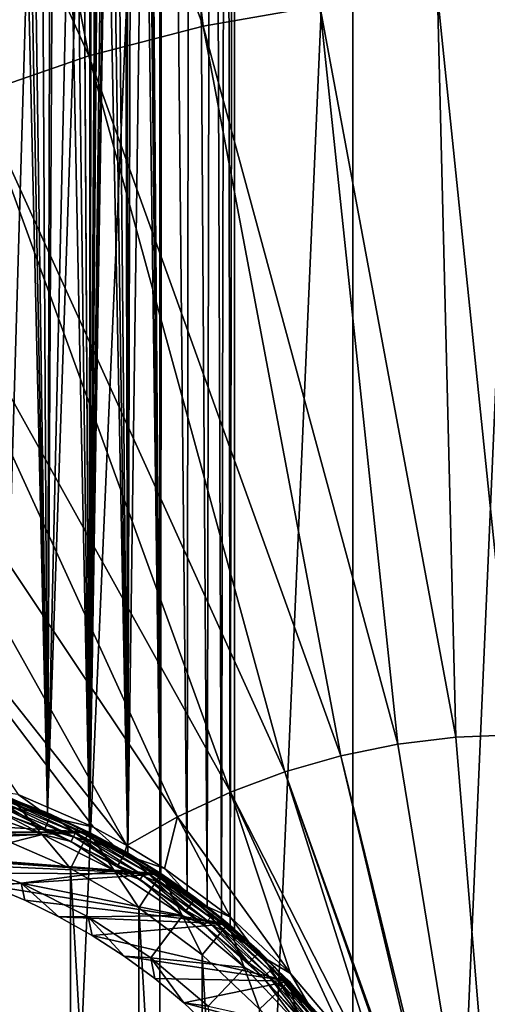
# Model space of a CAD drawing. Header units: metres. Extents: x -263 to 72, y -72 to 102.
# Tile 63 of 256: x 8 to 23, y 15 to 47. Entities that reach past the tile are written whole.
import ezdxf

# ---------------------------------------------------------------- set-up
doc = ezdxf.new("R2010")
doc.units = ezdxf.units.M
doc.layers.add('solid_FREE_STANDING_ONO_SW0004', color=7, linetype='CONTINUOUS')

msp = doc.modelspace()

# ---------------------------------------------------------------- linework, layer by layer
at = {"layer": 'solid_FREE_STANDING_ONO_SW0004'}
for points in [[(11.426547, 87.718071, 22.582283), (11.544022, 100.5, 22.722132), (11.567839, 19.879263, 22.75091)], [(11.544022, 100.5, 22.722132), (12.655511, 100.5, 24.247793), (11.567839, 19.879263, 22.75091)], [(12.655511, 100.5, 24.247793), (12.620208, 19.228374, 24.192572), (11.567839, 19.879263, 22.75091)], [(12.65551, 100.5, 40.352207), (12.079085, 87.443398, 41.193577), (12.620223, 19.228363, 40.407406)], [(12.655511, 100.5, 24.247793), (13.469969, 18.64296, 25.700003), (12.620208, 19.228374, 24.192572)], [(12.65551, 100.5, 40.352207), (12.620223, 19.228363, 40.407406), (13.469981, 18.64295, 38.899971)], [(13.56659, 100.5, 38.699032), (12.65551, 100.5, 40.352207), (13.469981, 18.64295, 38.899971)], [(12.655511, 100.5, 24.247793), (13.566591, 100.5, 25.900969), (13.469969, 18.64296, 25.700003)], [(13.566591, 100.5, 25.900969), (14.112079, 18.161753, 27.215794), (13.469969, 18.64296, 25.700003)], [(13.56659, 100.5, 38.699032), (13.469981, 18.64295, 38.899971), (14.112088, 18.161745, 37.384182)], [(14.262833, 100.5, 36.944523), (13.56659, 100.5, 38.699032), (14.112088, 18.161745, 37.384182)], [(13.566591, 100.5, 25.900969), (14.262834, 100.5, 27.655478), (14.112079, 18.161753, 27.215794)], [(14.262834, 100.5, 27.655478), (14.562973, 17.802242, 28.705593), (14.112079, 18.161753, 27.215794)], [(14.262833, 100.5, 36.944523), (14.112088, 18.161745, 37.384182), (14.562979, 17.802237, 35.894382)], [(14.733212, 100.5, 35.116463), (14.262833, 100.5, 36.944523), (14.562979, 17.802237, 35.894382)], [(14.262834, 100.5, 27.655478), (14.733212, 100.5, 29.483538), (14.562973, 17.802242, 28.705593)], [(14.733212, 100.5, 29.483538), (14.846715, 17.566305, 30.161045), (14.562973, 17.802242, 28.705593)], [(14.733212, 100.5, 35.116463), (14.562979, 17.802237, 35.894382), (14.846718, 17.566301, 34.438931)], [(14.970279, 100.5, 33.243805), (14.733212, 100.5, 35.116463), (14.846718, 17.566301, 34.438931)], [(14.733212, 100.5, 29.483538), (14.970279, 100.5, 31.356197), (14.846715, 17.566305, 30.161045)], [(14.970279, 100.5, 31.356197), (14.9832, 17.450035, 31.590269), (14.846715, 17.566305, 30.161045)], [(14.970279, 100.5, 33.243805), (14.846718, 17.566301, 34.438931), (14.983201, 17.450033, 33.009712)], [(14.970279, 100.5, 33.243805), (14.983201, 17.450033, 33.009712), (14.9832, 17.450035, 31.590269)], [(14.970279, 100.5, 31.356197), (14.970279, 100.5, 33.243805), (14.9832, 17.450035, 31.590269)], [(11.426547, 87.718071, 22.582283), (11.567839, 19.879263, 22.75091), (10.344552, 20.5424, 21.437668)], [(11.409078, 86.873016, 22.561779), (11.426547, 87.718071, 22.582283), (10.344552, 20.5424, 21.437668)], [(12.079085, 87.443398, 41.193577), (12.041265, 86.55352, 41.244717), (12.620223, 19.228363, 40.407406)], [(11.319238, 86.006119, 22.457497), (11.409078, 86.873016, 22.561779), (10.344552, 20.5424, 21.437668)], [(12.041265, 86.55352, 41.244717), (11.931986, 85.638641, 41.389977), (12.620223, 19.228363, 40.407406)], [(11.148507, 85.110458, 22.264524), (11.319238, 86.006119, 22.457497), (10.344552, 20.5424, 21.437668)], [(11.931986, 85.638641, 41.389977), (11.736912, 84.674789, 41.640499), (12.620223, 19.228363, 40.407406)], [(10.888181, 84.203743, 21.98266), (11.148507, 85.110458, 22.264524), (10.344552, 20.5424, 21.437668)], [(11.736912, 84.674789, 41.640499), (11.43092, 83.640396, 42.012573), (11.567857, 19.879253, 41.849068)], [(11.736912, 84.674789, 41.640499), (11.567857, 19.879253, 41.849068), (12.620223, 19.228363, 40.407406)], [(10.6, 57.999702, 21.686802), (10.888181, 84.203743, 21.98266), (10.344552, 20.5424, 21.437668)], [(11.43092, 83.640396, 42.012573), (10.981495, 82.530037, 42.517963), (11.567857, 19.879253, 41.849068)], [(10.981495, 82.530037, 42.517963), (10.677678, 81.92334, 42.835045), (11.567857, 19.879253, 41.849068)], [(10.677678, 81.92334, 42.835045), (10.364921, 81.376755, 43.142899), (11.567857, 19.879253, 41.849068)], [(10.364921, 81.376755, 43.142899), (9.994879, 80.806168, 43.484917), (10.344562, 20.542397, 43.162323)], [(10.364921, 81.376755, 43.142899), (10.344562, 20.542397, 43.162323), (11.567857, 19.879253, 41.849068)], [(9.994879, 80.806168, 43.484917), (9.587341, 80.251122, 43.836155), (10.344562, 20.542397, 43.162323)], [(9.587341, 80.251122, 43.836155), (9.147081, 79.719582, 44.188267), (10.344562, 20.542397, 43.162323)], [(9.147081, 79.719582, 44.188267), (8.679519, 79.217575, 44.533806), (8.994631, 21.168293, 44.304024)], [(9.147081, 79.719582, 44.188267), (8.994631, 21.168293, 44.304024), (10.344562, 20.542397, 43.162323)], [(8.679519, 79.217575, 44.533806), (8.189718, 78.748711, 44.866962), (8.994631, 21.168293, 44.304024)], [(8.189718, 78.748711, 44.866962), (7.68224, 78.315041, 45.183445), (8.994631, 21.168293, 44.304024)], [(7.68224, 78.315041, 45.183445), (7.562473, 21.721165, 45.254108), (8.994631, 21.168293, 44.304024)], [(6.318729, -72.224121, -887), (6.318715, 72.224121, -887), (12.58952, 71.39856, -887)], [(12.589528, -71.398552, -887), (6.318729, -72.224121, -887), (12.58952, 71.39856, -887)], [(12.589528, -71.398552, -887), (12.58952, 71.39856, -887), (18.764444, 70.029602, -887)], [(5.776683, 68.758514, -873.056091), (13.982724, 46.331425, -872.45105), (11.118541, 69.958771, -873.1203)], [(17.710962, 46.983242, -872.495789), (11.118541, 69.958771, -873.1203), (13.982724, 46.331425, -872.45105)], [(18.764452, -70.029602, -887), (12.589528, -71.398552, -887), (18.764444, 70.029602, -887)], [(18.764452, -70.029602, -887), (18.764444, 70.029602, -887), (24.796396, 68.127739, -887)], [(5.776683, 68.758514, -873.056091), (0.530899, 67.149467, -872.993103), (10.318375, 45.384209, -872.407043)], [(5.776683, 68.758514, -873.056091), (10.318375, 45.384209, -872.407043), (13.982724, 46.331425, -872.45105)], [(24.7964, -68.127739, -887), (18.764452, -70.029602, -887), (24.796396, 68.127739, -887)], [(0.530899, 67.149467, -872.993103), (6.741274, 44.147629, -872.364136), (10.318375, 45.384209, -872.407043)], [(10.552238, 56.994881, 21.639313), (10.6, 57.999702, 21.686802), (10.344552, 20.5424, 21.437668)], [(10.403623, 55.969082, 21.494232), (10.552238, 56.994881, 21.639313), (10.344552, 20.5424, 21.437668)], [(10.138614, 54.906696, 21.245203), (10.403623, 55.969082, 21.494232), (10.344552, 20.5424, 21.437668)], [(10.138614, 54.906696, 21.245203), (10.344552, 20.5424, 21.437668), (8.994622, 21.168297, 20.295971)], [(9.733749, 53.803082, 20.887106), (10.138614, 54.906696, 21.245203), (8.994622, 21.168297, 20.295971)], [(9.166712, 52.677277, 20.426865), (9.733749, 53.803082, 20.887106), (8.994622, 21.168297, 20.295971)], [(8.432502, 51.577156, 19.89465), (9.166712, 52.677277, 20.426865), (8.994622, 21.168297, 20.295971)], [(7.553874, 50.563671, 19.340879), (8.432502, 51.577156, 19.89465), (7.562467, 21.721167, 19.345888)], [(8.432502, 51.577156, 19.89465), (8.994622, 21.168297, 20.295971), (7.562467, 21.721167, 19.345888)], [(21.479315, 47.335499, -872.541077), (17.710962, 46.983242, -872.495789), (22.059456, 23.587109, -872.126221)], [(25.263758, 47.385952, -872.586487), (21.479315, 47.335499, -872.541077), (23.920332, 23.667299, -872.14856)], [(21.479315, 47.335499, -872.541077), (22.059456, 23.587109, -872.126221), (23.920332, 23.667299, -872.14856)], [(17.710962, 46.983242, -872.495789), (13.982724, 46.331425, -872.45105), (20.210649, 23.360809, -872.104004)], [(17.710962, 46.983242, -872.495789), (20.210649, 23.360809, -872.104004), (22.059456, 23.587109, -872.126221)], [(13.982724, 46.331425, -872.45105), (10.318375, 45.384209, -872.407043), (18.385365, 22.989803, -872.082092)], [(13.982724, 46.331425, -872.45105), (18.385365, 22.989803, -872.082092), (20.210649, 23.360809, -872.104004)], [(10.318375, 45.384209, -872.407043), (6.741274, 44.147629, -872.364136), (16.594908, 22.476391, -872.060608)], [(10.318375, 45.384209, -872.407043), (16.594908, 22.476391, -872.060608), (18.385365, 22.989803, -872.082092)], [(6.741274, 44.147629, -872.364136), (3.274231, 42.62957, -872.32251), (14.850371, 21.82375, -872.039673)], [(6.741274, 44.147629, -872.364136), (14.850371, 21.82375, -872.039673), (16.594908, 22.476391, -872.060608)], [(3.274231, 42.62957, -872.32251), (-0.06065, 40.839714, -872.282471), (13.16256, 21.035923, -872.019409)], [(3.274231, 42.62957, -872.32251), (13.16256, 21.035923, -872.019409), (14.850371, 21.82375, -872.039673)], [(-0.06065, 40.839714, -872.282471), (-3.242105, 38.789471, -872.244263), (11.53888, 20.126953, -872)], [(-0.06065, 40.839714, -872.282471), (11.53888, 20.126953, -872), (13.16256, 21.035923, -872.019409)], [(-3.242105, 38.789471, -872.244263), (10.465521, 20.705383, -872), (11.53888, 20.126953, -872)], [(-3.242105, 38.789471, -872.244263), (8.058148, 21.755602, -872), (10.465521, 20.705383, -872)], [(24.009604, 0, -872.009583), (23.920332, 23.667299, -872.14856), (22.059456, 23.587109, -872.126221)], [(24.009604, 0, -872.009583), (20.210649, 23.360809, -872.104004), (18.385365, 22.989803, -872.082092)], [(24.009604, 0, -872.009583), (22.059456, 23.587109, -872.126221), (20.210649, 23.360809, -872.104004)], [(18.385365, 22.989803, -872.082092), (16.594908, 22.476391, -872.060608), (22.339272, 6.260771, -872)], [(24.009604, 0, -872.009583), (18.385365, 22.989803, -872.082092), (22.339272, 6.260771, -872)], [(16.594908, 22.476391, -872.060608), (14.850371, 21.82375, -872.039673), (19.940434, 11.858292, -872)], [(16.594908, 22.476391, -872.060608), (21.94326, 7.532214, -872), (22.339272, 6.260771, -872)], [(16.594908, 22.476391, -872.060608), (21.151411, 9.531854, -872), (21.94326, 7.532214, -872)], [(16.594908, 22.476391, -872.060608), (19.940434, 11.858292, -872), (21.151411, 9.531854, -872)], [(9.109934, 21.118929, 56.700001), (6.59636, 22.033794, 56.700001), (6.452949, 21.554796, 56.700001)], [(6.596383, 22.033787, 57.5), (8.911804, 20.659859, 57.5), (6.453046, 21.554771, 57.5)], [(6.567747, 21.937973, -799), (6.596427, 22.033773, -798.900024), (9.10988, 21.11895, -798.900024)], [(9.070272, 21.02713, -799), (6.567747, 21.937973, -799), (9.10988, 21.11895, -798.900024)], [(6.567875, 21.937935, -872), (6.567747, 21.937973, -799), (9.070272, 21.02713, -799)], [(9.070175, 21.02717, -872), (6.567875, 21.937935, -872), (9.070272, 21.02713, -799)], [(8.058148, 21.755602, -872), (6.567875, 21.937935, -872), (9.070175, 21.02717, -872)], [(7.562473, 21.721165, 45.254108), (6.59636, 22.033794, 56.700001), (9.109934, 21.118929, 56.700001)], [(6.596383, 22.033787, 57.5), (9.110003, 21.118896, 57.5), (8.911804, 20.659859, 57.5)], [(9.109841, 21.118967, 95.300003), (9.110003, 21.118896, 57.5), (6.596383, 22.033787, 57.5)], [(9.109841, 21.118967, 95.300003), (6.596383, 22.033787, 57.5), (6.596482, 22.033756, 95.300003)], [(8.994622, 21.168297, 20.295971), (9.10988, 21.11895, -798.900024), (6.596427, 22.033773, -798.900024)], [(7.562467, 21.721167, 19.345888), (8.994622, 21.168297, 20.295971), (6.596427, 22.033773, -798.900024)], [(7.588541, 21.686804, 95.481171), (9.109841, 21.118967, 95.300003), (6.596482, 22.033756, 95.300003)], [(8.058148, 21.755602, -872), (9.070175, 21.02717, -872), (10.465521, 20.705383, -872)], [(14.850371, 21.82375, -872.039673), (13.16256, 21.035923, -872.019409), (16.768473, 16.033039, -872)], [(14.850371, 21.82375, -872.039673), (18.472767, 14.035557, -872), (19.940434, 11.858292, -872)], [(14.850371, 21.82375, -872.039673), (16.768473, 16.033039, -872), (18.472767, 14.035557, -872)], [(-10.32239, 20.553545, 97.050003), (-7.86649, 21.612921, 97.050003), (10.322396, 20.553543, 97.050003)], [(-7.86649, 21.612921, 97.050003), (7.866499, 21.612917, 97.050003), (10.322396, 20.553543, 97.050003)], [(8.911593, 20.659952, 56.700001), (6.452949, 21.554796, 56.700001), (6.453046, 21.554771, 57.5)], [(9.109934, 21.118929, 56.700001), (6.452949, 21.554796, 56.700001), (8.911593, 20.659952, 56.700001)], [(8.911593, 20.659952, 56.700001), (6.453046, 21.554771, 57.5), (8.911804, 20.659859, 57.5)], [(7.421842, 20.391329, 137.050003), (9.738944, 19.391827, 137.050003), (7.866463, 21.61293, 135.75)], [(7.480663, 21.378508, 95.906494), (9.82726, 20.406515, 95.906494), (7.528617, 21.515553, 95.795235)], [(7.528617, 21.515553, 95.795235), (9.890256, 20.537329, 95.795235), (7.565414, 21.62071, 95.650162)], [(9.82726, 20.406515, 95.906494), (9.890256, 20.537329, 95.795235), (7.528617, 21.515553, 95.795235)], [(8.994631, 21.168293, 44.304024), (7.562473, 21.721165, 45.254108), (9.109934, 21.118929, 56.700001)], [(7.565414, 21.62071, 95.650162), (9.938596, 20.637707, 95.650162), (7.588541, 21.686804, 95.481171)], [(9.890256, 20.537329, 95.795235), (9.938596, 20.637707, 95.650162), (7.565414, 21.62071, 95.650162)], [(7.588541, 21.686804, 95.481171), (9.968977, 20.700794, 95.481171), (9.109841, 21.118967, 95.300003)], [(9.938596, 20.637707, 95.650162), (9.968977, 20.700794, 95.481171), (7.588541, 21.686804, 95.481171)], [(7.866463, 21.61293, 135.75), (10.322381, 20.553551, 135.75), (7.866499, 21.612917, 97.050003)], [(9.738944, 19.391827, 137.050003), (10.322381, 20.553551, 135.75), (7.866463, 21.61293, 135.75)], [(10.322381, 20.553551, 135.75), (10.322396, 20.553543, 97.050003), (7.866499, 21.612917, 97.050003)], [(1.197828, 20.568378, 96), (8.835521, 20.474951, 96), (6.39786, 21.362522, 96)], [(7.424827, 21.218937, 95.976334), (6.39786, 21.362522, 96), (8.835521, 20.474951, 96)], [(7.480663, 21.378508, 95.906494), (7.424827, 21.218937, 95.976334), (9.753908, 20.2542, 95.976334)], [(9.753908, 20.2542, 95.976334), (7.424827, 21.218937, 95.976334), (8.835521, 20.474951, 96)], [(7.480663, 21.378508, 95.906494), (9.753908, 20.2542, 95.976334), (9.82726, 20.406515, 95.906494)], [(11.500162, 19.918491, 56.700001), (9.109934, 21.118929, 56.700001), (8.911593, 20.659952, 56.700001)], [(9.110003, 21.118896, 57.5), (11.250018, 19.485559, 57.5), (8.911804, 20.659859, 57.5)], [(8.994622, 21.168297, 20.295971), (10.344552, 20.5424, 21.437668), (9.10988, 21.11895, -798.900024)], [(10.344562, 20.542397, 43.162323), (8.994631, 21.168293, 44.304024), (9.109934, 21.118929, 56.700001)], [(9.070272, 21.02713, -799), (9.10988, 21.11895, -798.900024), (11.50001, 19.918579, -798.900024)], [(11.500006, 19.918581, 95.300003), (9.110003, 21.118896, 57.5), (9.109841, 21.118967, 95.300003)], [(9.968977, 20.700794, 95.481171), (11.500006, 19.918581, 95.300003), (9.109841, 21.118967, 95.300003)], [(10.344552, 20.5424, 21.437668), (11.50001, 19.918579, -798.900024), (9.10988, 21.11895, -798.900024)], [(10.344562, 20.542397, 43.162323), (9.109934, 21.118929, 56.700001), (11.500162, 19.918491, 56.700001)], [(9.110003, 21.118896, 57.5), (11.500135, 19.918503, 57.5), (11.250018, 19.485559, 57.5)], [(11.500006, 19.918581, 95.300003), (11.500135, 19.918503, 57.5), (9.110003, 21.118896, 57.5)], [(9.070175, 21.02717, -872), (9.070272, 21.02713, -799), (11.45001, 19.831976, -799)], [(11.450193, 19.831871, -872), (9.070175, 21.02717, -872), (11.45001, 19.831976, -799)], [(10.465521, 20.705383, -872), (9.070175, 21.02717, -872), (11.450193, 19.831871, -872)], [(11.45001, 19.831976, -799), (9.070272, 21.02713, -799), (11.50001, 19.918579, -798.900024)], [(13.16256, 21.035923, -872.019409), (11.53888, 20.126953, -872), (12.738835, 19.389742, -872)], [(13.16256, 21.035923, -872.019409), (12.738835, 19.389742, -872), (14.849009, 17.825457, -872)], [(13.16256, 21.035923, -872.019409), (14.849009, 17.825457, -872), (16.768473, 16.033039, -872)], [(-10.32239, 20.553545, 97.050003), (10.322396, 20.553543, 97.050003), (1.216737, 20.116468, 97.050003)], [(1.197828, 20.568378, 96), (3.577477, 20.290264, 96), (8.835521, 20.474951, 96)], [(10.322396, 20.553543, 97.050003), (12.638698, 19.216225, 97.050003), (1.216737, 20.116468, 97.050003)], [(3.577477, 20.290264, 96), (5.909011, 19.737701, 96), (8.835521, 20.474951, 96)], [(5.909011, 19.737701, 96), (11.153588, 19.310293, 96), (8.835521, 20.474951, 96)], [(9.753908, 20.2542, 95.976334), (8.835521, 20.474951, 96), (11.153588, 19.310293, 96)], [(8.911593, 20.659952, 56.700001), (8.911804, 20.659859, 57.5), (11.250018, 19.485559, 57.5)], [(11.250029, 19.485559, 56.700001), (8.911593, 20.659952, 56.700001), (11.250018, 19.485559, 57.5)], [(11.500162, 19.918491, 56.700001), (8.911593, 20.659952, 56.700001), (11.250029, 19.485559, 56.700001)], [(9.738944, 19.391827, 137.050003), (11.924342, 18.130087, 137.050003), (10.322381, 20.553551, 135.75)], [(9.82726, 20.406515, 95.906494), (12.050273, 19.1779, 95.906494), (9.890256, 20.537329, 95.795235)], [(9.890256, 20.537329, 95.795235), (12.12752, 19.300837, 95.795235), (9.938596, 20.637707, 95.650162)], [(12.050273, 19.1779, 95.906494), (12.12752, 19.300837, 95.795235), (9.890256, 20.537329, 95.795235)], [(9.938596, 20.637707, 95.650162), (12.186794, 19.395172, 95.650162), (9.968977, 20.700794, 95.481171)], [(12.12752, 19.300837, 95.795235), (12.186794, 19.395172, 95.650162), (9.938596, 20.637707, 95.650162)], [(9.968977, 20.700794, 95.481171), (12.224048, 19.45446, 95.481171), (11.500006, 19.918581, 95.300003)], [(12.186794, 19.395172, 95.650162), (12.224048, 19.45446, 95.481171), (9.968977, 20.700794, 95.481171)], [(10.322381, 20.553551, 135.75), (12.638706, 19.216219, 135.75), (10.322396, 20.553543, 97.050003)], [(11.924342, 18.130087, 137.050003), (12.638706, 19.216219, 135.75), (10.322381, 20.553551, 135.75)], [(12.638706, 19.216219, 135.75), (12.638698, 19.216225, 97.050003), (10.322396, 20.553543, 97.050003)], [(10.344552, 20.5424, 21.437668), (11.567839, 19.879263, 22.75091), (11.50001, 19.918579, -798.900024)], [(11.567857, 19.879253, 41.849068), (10.344562, 20.542397, 43.162323), (11.500162, 19.918491, 56.700001)], [(10.465521, 20.705383, -872), (11.450193, 19.831871, -872), (11.53888, 20.126953, -872)], [(7.421842, 20.391329, 137.050003), (7.421842, -20.391329, 137.050003), (9.738944, -19.391827, 137.050003)], [(7.421842, 20.391329, 137.050003), (9.738944, -19.391827, 137.050003), (9.738944, 19.391827, 137.050003)], [(9.82726, 20.406515, 95.906494), (9.753908, 20.2542, 95.976334), (11.960328, 19.034754, 95.976334)], [(11.960328, 19.034754, 95.976334), (9.753908, 20.2542, 95.976334), (11.153588, 19.310293, 96)], [(9.82726, 20.406515, 95.906494), (11.960328, 19.034754, 95.976334), (12.050273, 19.1779, 95.906494)], [(12.638698, 19.216225, 97.050003), (2.42907, 20.00631, 97.050003), (1.216737, 20.116468, 97.050003)], [(12.638698, 19.216225, 97.050003), (3.632602, 19.823143, 97.050003), (2.42907, 20.00631, 97.050003)], [(11.500135, 19.918503, 57.5), (13.436053, 18.047781, 57.5), (11.250018, 19.485559, 57.5)], [(13.734618, 18.448847, 56.700001), (11.500162, 19.918491, 56.700001), (11.250029, 19.485559, 56.700001)], [(11.45001, 19.831976, -799), (11.50001, 19.918579, -798.900024), (13.734611, 18.448862, -798.900024)], [(11.53888, 20.126953, -872), (11.450193, 19.831871, -872), (12.738835, 19.389742, -872)], [(13.734653, 18.44883, 95.300003), (11.500135, 19.918503, 57.5), (11.500006, 19.918581, 95.300003)], [(12.224048, 19.45446, 95.481171), (13.734653, 18.44883, 95.300003), (11.500006, 19.918581, 95.300003)], [(13.469969, 18.64296, 25.700003), (13.734611, 18.448862, -798.900024), (11.50001, 19.918579, -798.900024)], [(12.620208, 19.228374, 24.192572), (13.469969, 18.64296, 25.700003), (11.50001, 19.918579, -798.900024)], [(11.567839, 19.879263, 22.75091), (12.620208, 19.228374, 24.192572), (11.50001, 19.918579, -798.900024)], [(11.500135, 19.918503, 57.5), (13.734605, 18.448864, 57.5), (13.436053, 18.047781, 57.5)], [(13.734653, 18.44883, 95.300003), (13.734605, 18.448864, 57.5), (11.500135, 19.918503, 57.5)], [(11.567857, 19.879253, 41.849068), (11.500162, 19.918491, 56.700001), (13.734618, 18.448847, 56.700001)], [(12.620223, 19.228363, 40.407406), (11.567857, 19.879253, 41.849068), (13.734618, 18.448847, 56.700001)], [(12.638698, 19.216225, 97.050003), (4.823077, 19.567593, 97.050003), (3.632602, 19.823143, 97.050003)], [(12.638698, 19.216225, 97.050003), (5.995743, 19.240683, 97.050003), (4.823077, 19.567593, 97.050003)], [(5.90899, 19.737705, 96.599998), (8.160666, 18.918159, 96.599998), (5.909011, 19.737701, 96)], [(7.146399, 18.843613, 97.050003), (8.160666, 18.918159, 96.599998), (5.90899, 19.737705, 96.599998)], [(5.909011, 19.737701, 96), (8.160647, 18.918169, 96), (11.153588, 19.310293, 96)], [(8.160666, 18.918159, 96.599998), (8.160647, 18.918169, 96), (5.909011, 19.737701, 96)], [(13.674894, 18.368649, -799), (11.45001, 19.831976, -799), (13.734611, 18.448862, -798.900024)], [(11.450193, 19.831871, -872), (11.45001, 19.831976, -799), (13.674894, 18.368649, -799)], [(13.675037, 18.368542, -872), (11.450193, 19.831871, -872), (13.674894, 18.368649, -799)], [(12.738835, 19.389742, -872), (11.450193, 19.831871, -872), (13.675037, 18.368542, -872)], [(12.638698, 19.216225, 97.050003), (7.146399, 18.843613, 97.050003), (5.995743, 19.240683, 97.050003)], [(12.638698, 19.216225, 97.050003), (14.784146, 17.618996, 97.050003), (7.146399, 18.843613, 97.050003)], [(8.160647, 18.918169, 96), (13.320661, 17.88435, 96), (11.153588, 19.310293, 96)], [(9.738944, 19.391827, 137.050003), (9.738944, -19.391827, 137.050003), (11.924342, -18.130087, 137.050003)], [(9.738944, 19.391827, 137.050003), (11.924342, -18.130087, 137.050003), (11.924342, 18.130087, 137.050003)], [(11.960328, 19.034754, 95.976334), (11.153588, 19.310293, 96), (13.320661, 17.88435, 96)], [(11.250029, 19.485559, 56.700001), (11.250018, 19.485559, 57.5), (13.436053, 18.047781, 57.5)], [(13.436326, 18.047577, 56.700001), (11.250029, 19.485559, 56.700001), (13.436053, 18.047781, 57.5)], [(13.734618, 18.448847, 56.700001), (11.250029, 19.485559, 56.700001), (13.436326, 18.047577, 56.700001)], [(11.924342, 18.130087, 137.050003), (13.948497, 16.623159, 137.050003), (12.638706, 19.216219, 135.75)], [(12.050273, 19.1779, 95.906494), (14.121747, 17.708111, 95.906494), (12.12752, 19.300837, 95.795235)], [(12.12752, 19.300837, 95.795235), (14.212273, 17.821627, 95.795235), (12.186794, 19.395172, 95.650162)], [(14.121747, 17.708111, 95.906494), (14.212273, 17.821627, 95.795235), (12.12752, 19.300837, 95.795235)], [(12.186794, 19.395172, 95.650162), (14.281736, 17.908731, 95.650162), (12.224048, 19.45446, 95.481171)], [(14.212273, 17.821627, 95.795235), (14.281736, 17.908731, 95.650162), (12.186794, 19.395172, 95.650162)], [(12.224048, 19.45446, 95.481171), (14.325394, 17.963476, 95.481171), (13.734653, 18.44883, 95.300003)], [(14.281736, 17.908731, 95.650162), (14.325394, 17.963476, 95.481171), (12.224048, 19.45446, 95.481171)], [(13.469981, 18.64295, 38.899971), (12.620223, 19.228363, 40.407406), (13.734618, 18.448847, 56.700001)], [(14.784115, 17.619022, 135.75), (14.784146, 17.618996, 97.050003), (12.638698, 19.216225, 97.050003)], [(12.638706, 19.216219, 135.75), (14.784115, 17.619022, 135.75), (12.638698, 19.216225, 97.050003)], [(13.948497, 16.623159, 137.050003), (14.784115, 17.619022, 135.75), (12.638706, 19.216219, 135.75)], [(12.738835, 19.389742, -872), (13.675037, 18.368542, -872), (14.849009, 17.825457, -872)], [(7.146399, 18.843613, 97.050003), (8.271099, 18.37775, 97.050003), (8.160666, 18.918159, 96.599998)], [(8.160647, 18.918169, 96), (10.301777, 17.842831, 96), (13.320661, 17.88435, 96)], [(10.301777, 17.842831, 96.599998), (10.301777, 17.842831, 96), (8.160647, 18.918169, 96)], [(8.160666, 18.918159, 96.599998), (10.301777, 17.842831, 96.599998), (8.160647, 18.918169, 96)], [(9.365586, 17.844847, 97.050003), (10.301777, 17.842831, 96.599998), (8.160666, 18.918159, 96.599998)], [(8.271099, 18.37775, 97.050003), (9.365586, 17.844847, 97.050003), (8.160666, 18.918159, 96.599998)], [(12.050273, 19.1779, 95.906494), (11.960328, 19.034754, 95.976334), (14.016341, 17.575935, 95.976334)], [(14.016341, 17.575935, 95.976334), (11.960328, 19.034754, 95.976334), (13.320661, 17.88435, 96)], [(12.050273, 19.1779, 95.906494), (14.016341, 17.575935, 95.976334), (14.121747, 17.708111, 95.906494)], [(14.784146, 17.618996, 97.050003), (8.271099, 18.37775, 97.050003), (7.146399, 18.843613, 97.050003)], [(13.469969, 18.64296, 25.700003), (14.112079, 18.161753, 27.215794), (13.734611, 18.448862, -798.900024)], [(14.112088, 18.161745, 37.384182), (13.469981, 18.64295, 38.899971), (13.734618, 18.448847, 56.700001)], [(14.784146, 17.618996, 97.050003), (9.365586, 17.844847, 97.050003), (8.271099, 18.37775, 97.050003)], [(13.734605, 18.448864, 57.5), (15.440424, 16.365919, 57.5), (13.436053, 18.047781, 57.5)], [(15.783335, 16.729801, 56.700001), (13.734618, 18.448847, 56.700001), (13.436326, 18.047577, 56.700001)], [(13.674894, 18.368649, -799), (13.734611, 18.448862, -798.900024), (15.783592, 16.729561, -798.900024)], [(15.714968, 16.656824, -799), (13.674894, 18.368649, -799), (15.783592, 16.729561, -798.900024)], [(13.675037, 18.368542, -872), (13.674894, 18.368649, -799), (15.714968, 16.656824, -799)], [(15.714923, 16.656866, -872), (13.675037, 18.368542, -872), (15.714968, 16.656824, -799)], [(14.849009, 17.825457, -872), (13.675037, 18.368542, -872), (15.714923, 16.656866, -872)], [(13.734605, 18.448864, 57.5), (15.783424, 16.729721, 57.5), (15.440424, 16.365919, 57.5)], [(15.783562, 16.729589, 95.300003), (15.783424, 16.729721, 57.5), (13.734605, 18.448864, 57.5)], [(15.783562, 16.729589, 95.300003), (13.734605, 18.448864, 57.5), (13.734653, 18.44883, 95.300003)], [(15.783592, 16.729561, -798.900024), (13.734611, 18.448862, -798.900024), (15.783335, 16.729801, 56.700001)], [(14.9832, 17.450035, 31.590269), (15.783335, 16.729801, 56.700001), (13.734611, 18.448862, -798.900024)], [(14.846715, 17.566305, 30.161045), (14.9832, 17.450035, 31.590269), (13.734611, 18.448862, -798.900024)], [(14.562973, 17.802242, 28.705593), (14.846715, 17.566305, 30.161045), (13.734611, 18.448862, -798.900024)], [(14.112079, 18.161753, 27.215794), (14.562973, 17.802242, 28.705593), (13.734611, 18.448862, -798.900024)], [(14.112088, 18.161745, 37.384182), (13.734618, 18.448847, 56.700001), (15.783335, 16.729801, 56.700001)], [(14.325394, 17.963476, 95.481171), (15.783562, 16.729589, 95.300003), (13.734653, 18.44883, 95.300003)], [(11.924342, 18.130087, 137.050003), (11.924342, -18.130087, 137.050003), (13.948497, -16.623159, 137.050003)], [(11.924342, 18.130087, 137.050003), (13.948497, -16.623159, 137.050003), (13.948497, 16.623159, 137.050003)], [(13.436326, 18.047577, 56.700001), (13.436053, 18.047781, 57.5), (15.440424, 16.365919, 57.5)], [(15.440467, 16.365871, 56.700001), (13.436326, 18.047577, 56.700001), (15.440424, 16.365919, 57.5)], [(15.783335, 16.729801, 56.700001), (13.436326, 18.047577, 56.700001), (15.440467, 16.365871, 56.700001)], [(14.562979, 17.802237, 35.894382), (14.112088, 18.161745, 37.384182), (15.783335, 16.729801, 56.700001)], [(14.281736, 17.908731, 95.650162), (16.197077, 16.197077, 95.650162), (14.325394, 17.963476, 95.481171)], [(14.325394, 17.963476, 95.481171), (16.24659, 16.24659, 95.481171), (15.783562, 16.729589, 95.300003)], [(16.197077, 16.197077, 95.650162), (16.24659, 16.24659, 95.481171), (14.325394, 17.963476, 95.481171)], [(9.365586, 17.844847, 97.050003), (10.42601, 17.246771, 97.050003), (10.301777, 17.842831, 96.599998)], [(14.784146, 17.618996, 97.050003), (10.42601, 17.246771, 97.050003), (9.365586, 17.844847, 97.050003)], [(10.301777, 17.842831, 96), (12.303402, 16.526321, 96), (13.320661, 17.88435, 96)], [(12.303388, 16.526339, 96.599998), (12.303402, 16.526321, 96), (10.301777, 17.842831, 96)], [(10.301777, 17.842831, 96.599998), (12.303388, 16.526339, 96.599998), (10.301777, 17.842831, 96)], [(11.448479, 16.58569, 97.050003), (12.303388, 16.526339, 96.599998), (10.301777, 17.842831, 96.599998)], [(10.42601, 17.246771, 97.050003), (11.448479, 16.58569, 97.050003), (10.301777, 17.842831, 96.599998)], [(12.303402, 16.526321, 96), (15.307526, 16.216339, 96), (13.320661, 17.88435, 96)], [(14.016341, 17.575935, 95.976334), (13.320661, 17.88435, 96), (15.307526, 16.216339, 96)], [(14.121747, 17.708111, 95.906494), (14.016341, 17.575935, 95.976334), (15.89609, 15.89609, 95.976334)], [(14.121747, 17.708111, 95.906494), (16.015633, 16.015633, 95.906494), (14.212273, 17.821627, 95.795235)], [(14.121747, 17.708111, 95.906494), (15.89609, 15.89609, 95.976334), (16.015633, 16.015633, 95.906494)], [(14.212273, 17.821627, 95.795235), (16.118298, 16.118298, 95.795235), (14.281736, 17.908731, 95.650162)], [(16.015633, 16.015633, 95.906494), (16.118298, 16.118298, 95.795235), (14.212273, 17.821627, 95.795235)], [(16.118298, 16.118298, 95.795235), (16.197077, 16.197077, 95.650162), (14.281736, 17.908731, 95.650162)], [(14.846718, 17.566301, 34.438931), (14.562979, 17.802237, 35.894382), (15.783335, 16.729801, 56.700001)], [(14.849009, 17.825457, -872), (15.714923, 16.656866, -872), (16.768473, 16.033039, -872)], [(14.784146, 17.618996, 97.050003), (16.729593, 15.783558, 97.050003), (10.42601, 17.246771, 97.050003)], [(13.948497, 16.623159, 137.050003), (15.784007, 14.891444, 137.050003), (14.784115, 17.619022, 135.75)], [(15.89609, 15.89609, 95.976334), (14.016341, 17.575935, 95.976334), (15.307526, 16.216339, 96)], [(14.784115, 17.619022, 135.75), (16.729593, 15.783558, 135.75), (14.784146, 17.618996, 97.050003)], [(15.784007, 14.891444, 137.050003), (16.729593, 15.783558, 135.75), (14.784115, 17.619022, 135.75)], [(16.729593, 15.783558, 135.75), (16.729593, 15.783558, 97.050003), (14.784146, 17.618996, 97.050003)], [(14.983201, 17.450033, 33.009712), (14.846718, 17.566301, 34.438931), (15.783335, 16.729801, 56.700001)], [(14.9832, 17.450035, 31.590269), (14.983201, 17.450033, 33.009712), (15.783335, 16.729801, 56.700001)], [(16.729593, 15.783558, 97.050003), (11.448479, 16.58569, 97.050003), (10.42601, 17.246771, 97.050003)], [(15.783424, 16.729721, 57.5), (17.236017, 14.462699, 57.5), (15.440424, 16.365919, 57.5)], [(17.618921, 14.784242, 56.700001), (15.783335, 16.729801, 56.700001), (15.440467, 16.365871, 56.700001)], [(15.714968, 16.656824, -799), (15.783592, 16.729561, -798.900024), (17.619032, 14.784104, -798.900024)], [(15.783592, 16.729561, -798.900024), (15.783335, 16.729801, 56.700001), (17.618921, 14.784242, 56.700001)], [(15.783424, 16.729721, 57.5), (17.618952, 14.784203, 57.5), (17.236017, 14.462699, 57.5)], [(15.783562, 16.729589, 95.300003), (17.618952, 14.784203, 57.5), (15.783424, 16.729721, 57.5)], [(17.619024, 14.784112, 95.300003), (17.618952, 14.784203, 57.5), (15.783562, 16.729589, 95.300003)], [(16.24659, 16.24659, 95.481171), (17.619024, 14.784112, 95.300003), (15.783562, 16.729589, 95.300003)], [(17.619032, 14.784104, -798.900024), (15.783592, 16.729561, -798.900024), (17.618921, 14.784242, 56.700001)], [(11.448479, 16.58569, 97.050003), (12.428956, 15.864231, 97.050003), (12.303388, 16.526339, 96.599998)], [(16.729593, 15.783558, 97.050003), (12.428956, 15.864231, 97.050003), (11.448479, 16.58569, 97.050003)], [(12.303388, 16.526339, 96.599998), (14.138644, 14.986392, 96.599998), (12.303402, 16.526321, 96)], [(13.364058, 15.084917, 97.050003), (14.138644, 14.986392, 96.599998), (12.303388, 16.526339, 96.599998)], [(12.428956, 15.864231, 97.050003), (13.364058, 15.084917, 97.050003), (12.303388, 16.526339, 96.599998)], [(12.303402, 16.526321, 96), (14.138625, 14.986403, 96), (15.307526, 16.216339, 96)], [(14.138644, 14.986392, 96.599998), (14.138625, 14.986403, 96), (12.303402, 16.526321, 96)], [(13.948497, 16.623159, 137.050003), (13.948497, -16.623159, 137.050003), (15.784007, -14.891444, 137.050003)], [(13.948497, 16.623159, 137.050003), (15.784007, -14.891444, 137.050003), (15.784007, 14.891444, 137.050003)], [(15.714923, 16.656866, -872), (15.714968, 16.656824, -799), (17.542427, 14.719826, -799)], [(17.542566, 14.71966, -872), (15.714923, 16.656866, -872), (17.542427, 14.719826, -799)], [(16.768473, 16.033039, -872), (15.714923, 16.656866, -872), (17.542566, 14.71966, -872)], [(17.542427, 14.719826, -799), (15.714968, 16.656824, -799), (17.619032, 14.784104, -798.900024)], [(14.138625, 14.986403, 96), (17.087234, 14.328866, 96), (15.307526, 16.216339, 96)], [(15.89609, 15.89609, 95.976334), (15.307526, 16.216339, 96), (17.087234, 14.328866, 96)], [(15.440467, 16.365871, 56.700001), (15.440424, 16.365919, 57.5), (17.236017, 14.462699, 57.5)], [(17.235882, 14.462863, 56.700001), (15.440467, 16.365871, 56.700001), (17.236017, 14.462699, 57.5)], [(17.618921, 14.784242, 56.700001), (15.440467, 16.365871, 56.700001), (17.235882, 14.462863, 56.700001)], [(16.015633, 16.015633, 95.906494), (17.708111, 14.121747, 95.906494), (16.118298, 16.118298, 95.795235)], [(16.118298, 16.118298, 95.795235), (17.821627, 14.212273, 95.795235), (16.197077, 16.197077, 95.650162)], [(17.708111, 14.121747, 95.906494), (17.821627, 14.212273, 95.795235), (16.118298, 16.118298, 95.795235)], [(16.197077, 16.197077, 95.650162), (17.908731, 14.281736, 95.650162), (16.24659, 16.24659, 95.481171)], [(17.821627, 14.212273, 95.795235), (17.908731, 14.281736, 95.650162), (16.197077, 16.197077, 95.650162)], [(16.24659, 16.24659, 95.481171), (17.963476, 14.325394, 95.481171), (17.619024, 14.784112, 95.300003)], [(17.908731, 14.281736, 95.650162), (17.963476, 14.325394, 95.481171), (16.24659, 16.24659, 95.481171)], [(16.729593, 15.783558, 97.050003), (13.364058, 15.084917, 97.050003), (12.428956, 15.864231, 97.050003)], [(16.729593, 15.783558, 97.050003), (18.448837, 13.734642, 97.050003), (13.364058, 15.084917, 97.050003)], [(15.784007, 14.891444, 137.050003), (17.406073, 12.958342, 137.050003), (16.729593, 15.783558, 135.75)], [(16.015633, 16.015633, 95.906494), (15.89609, 15.89609, 95.976334), (17.575935, 14.016341, 95.976334)], [(17.575935, 14.016341, 95.976334), (15.89609, 15.89609, 95.976334), (17.087234, 14.328866, 96)], [(16.015633, 16.015633, 95.906494), (17.575935, 14.016341, 95.976334), (17.708111, 14.121747, 95.906494)], [(18.448833, 13.734648, 135.75), (18.448837, 13.734642, 97.050003), (16.729593, 15.783558, 97.050003)], [(16.729593, 15.783558, 135.75), (18.448833, 13.734648, 135.75), (16.729593, 15.783558, 97.050003)], [(17.406073, 12.958342, 137.050003), (18.448833, 13.734648, 135.75), (16.729593, 15.783558, 135.75)], [(16.768473, 16.033039, -872), (17.542566, 14.71966, -872), (18.472767, 14.035557, -872)], [(13.364058, 15.084917, 97.050003), (14.250472, 14.250503, 97.050003), (14.138644, 14.986392, 96.599998)], [(18.448837, 13.734642, 97.050003), (14.250472, 14.250503, 97.050003), (13.364058, 15.084917, 97.050003)]]:
    msp.add_3dface(points, dxfattribs=at)

doc.saveas('drawing.dxf')
